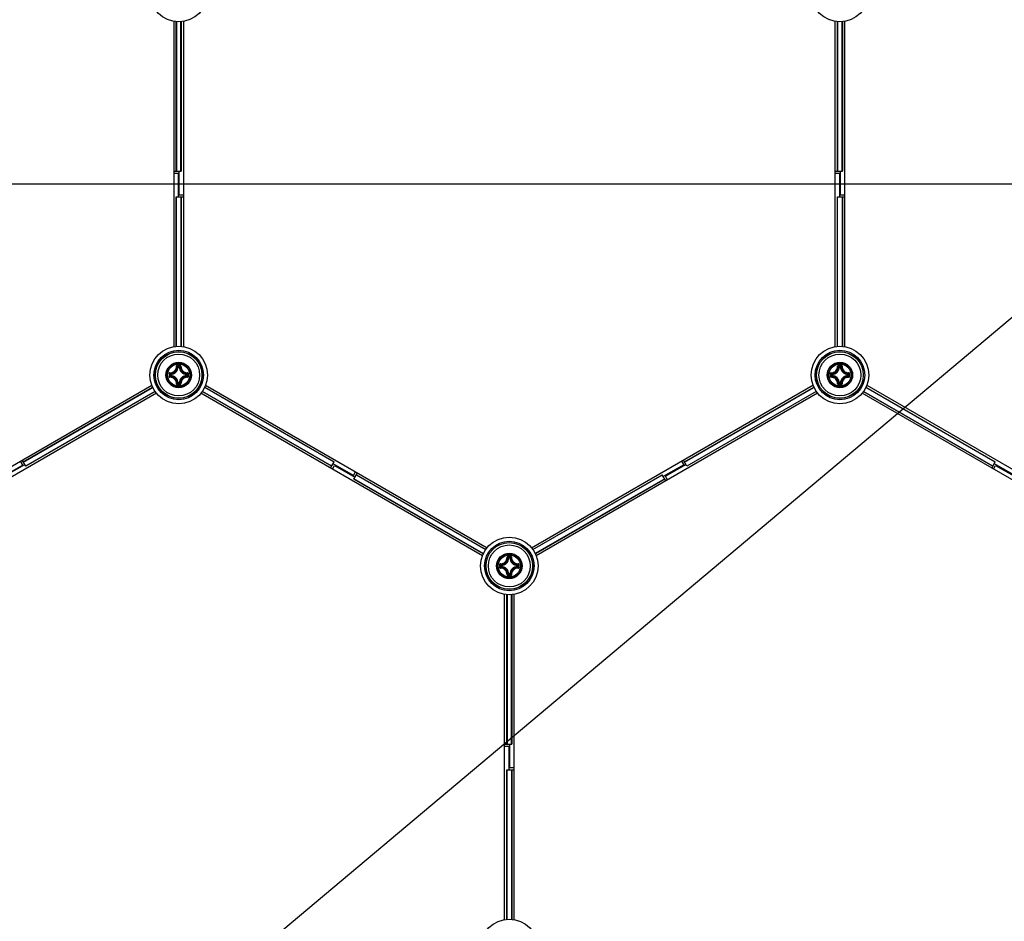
# Model space of a CAD drawing. Header units: millimetres. Extents: x 0 to 420, y 0 to 297.
# Tile 155 of 256: x 99 to 121, y 199 to 218. Entities that reach past the tile are written whole.
import ezdxf

# ---------------------------------------------------------------- set-up
doc = ezdxf.new("R2010")
doc.units = ezdxf.units.MM
doc.header["$LTSCALE"] = 23.1
doc.layers.get('0').update_dxf_attribs({"linetype": 'CONTINUOUS'})
doc.layers.add('DIM_PILOTEES', color=7, linetype='CONTINUOUS')
doc.styles.add('TEXTSTYLE_5', font='txt', dxfattribs={"width": 1.142857})
doc.styles.add('TEXTSTYLE_8', font='txt', dxfattribs={"width": 1.333333})
doc.dimstyles.new('DIMSTYLE_4', dxfattribs={"dimtxt": 2.5, "dimasz": 0.1875, "dimexe": 0.125, "dimexo": 0.0625, "dimgap": 1.25, "dimtad": 0, "dimtih": 1, "dimtoh": 1, "dimdsep": 46, "dimtxsty": 'TEXTSTYLE_5', "dimblk": '_FILLED', "dimblk1": '_FILLED', "dimblk2": '_FILLED', "dimcen": 0.09, "dimazin": 2, "dimtfac": 1, "dimtofl": 0, "dimtmove": 0, "dimatfit": 3, "dimldrblk": '_FILLED', "dimfxl": 1, "dimtolj": 1, "dimarcsym": 0})
doc.dimstyles.new('DIMSTYLE_7', dxfattribs={"dimtxt": 2.5, "dimasz": 0.1875, "dimexe": 0.125, "dimexo": 0.0625, "dimtad": 0, "dimtih": 1, "dimtoh": 1, "dimdsep": 46, "dimtxsty": 'TEXTSTYLE_8', "dimblk": '_FILLED', "dimblk1": '_FILLED', "dimblk2": '_FILLED', "dimcen": 0.09, "dimazin": 2, "dimtfac": 1, "dimtmove": 0, "dimatfit": 2, "dimldrblk": '_FILLED', "dimfxl": 1, "dimtolj": 1, "dimarcsym": 0})

# ---------------------------------------------------------------- blocks, each defined once
blk = doc.blocks.new('_FILLED')
at = {"color": 0, "linetype": 'BYBLOCK'}
blk.add_solid([(0, 0), (-1, 0.17), (-1, -0.17)], dxfattribs=at)
blk = doc.blocks.new('*D7')
at = {"layer": 'DIM_PILOTEES', "color": 2, "linetype": 'CONTINUOUS'}
for p, q in [((124.125, 214.622), (173.086, 255.733)), ((154.337, 239.99), (124.125, 214.622)), ((93.913, 189.254), (124.125, 214.622))]:
    blk.add_line(p, q, dxfattribs=at)
at = {"layer": 'DIM_PILOTEES', "color": 2, "linetype": 'CONTINUOUS', "xscale": 0.1875, "yscale": 0.1875, "zscale": 0.1875}
for p, rotation in [((154.337, 239.99), 40.0192182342), ((93.913, 189.254), 220.0192182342)]:
    blk.add_blockref('_FILLED', p, dxfattribs=dict(at, rotation=rotation))
at = {"layer": 'DIM_PILOTEES', "color": 2, "linetype": 'CONTINUOUS', "insert": (171.063, 259.483), "char_height": 2.5, "width": 15, "attachment_point": 1, "line_spacing_factor": 0.9, "style": 'TEXTSTYLE_8'}
blk.add_mtext('{\\ftxt;\\W0.0001;\\H0.0001;\\~}{\\ftxt;\\W3.9999999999;\\H2.5; }{\\ftxt;\\W0.0001;\\H0.0001;\\~}', dxfattribs=at)
blk = doc.blocks.new('*D14')
at = {"layer": 'DIM_PILOTEES', "color": 2, "linetype": 'CONTINUOUS'}
for p, q in [((66.664, 214.622), (63.682, 214.622)), ((63.807, 214.622), (63.807, 170.264)), ((124.063, 214.622), (66.664, 214.622)), ((63.807, 129.447), (63.807, 165.264)), ((66.664, 129.447), (63.682, 129.447)), ((98.893, 129.447), (66.664, 129.447))]:
    blk.add_line(p, q, dxfattribs=at)
at = {"layer": 'DIM_PILOTEES', "color": 2, "linetype": 'CONTINUOUS', "xscale": 0.1875, "yscale": 0.1875, "zscale": 0.1875}
for p, rotation in [((63.807, 214.622), 90), ((63.807, 129.447), 270)]:
    blk.add_blockref('_FILLED', p, dxfattribs=dict(at, rotation=rotation))
at = {"layer": 'DIM_PILOTEES', "color": 2, "linetype": 'CONTINUOUS', "insert": (63.807, 169.014), "char_height": 2.5, "width": 8.57143, "attachment_point": 2, "line_spacing_factor": 0.9, "style": 'TEXTSTYLE_5'}
blk.add_mtext('{\\ftxt;\\W0.0001;\\H0.0001;\\~}{\\ftxt;\\W2.2857142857;\\H2.5; }{\\ftxt;\\W0.0001;\\H0.0001;\\~}', dxfattribs=at)

msp = doc.modelspace()

# ---------------------------------------------------------------- linework, layer by layer
at = {"color": 7, "linetype": 'CONTINUOUS'}
for p, q in [((102.725, 211.133), (102.725, 218.111)), ((102.773, 214.897), (102.773, 218.105)), ((102.776, 218.105), (102.776, 214.897)), ((102.874, 214.897), (102.874, 218.105)), ((102.878, 218.105), (102.878, 214.897)), ((102.925, 218.111), (102.925, 211.133)), ((116.925, 211.133), (116.925, 218.111)), ((116.973, 214.897), (116.973, 218.105)), ((116.976, 218.105), (116.976, 214.897)), ((117.074, 214.897), (117.074, 218.105)), ((117.078, 218.105), (117.078, 214.897)), ((117.125, 218.111), (117.125, 211.133)), ((102.725, 214.897), (102.878, 214.897)), ((102.725, 214.853), (102.815, 214.853)), ((102.815, 214.853), (102.815, 214.347)), ((102.835, 214.391), (102.835, 214.897)), ((116.925, 214.897), (117.078, 214.897)), ((116.925, 214.853), (117.015, 214.853)), ((117.015, 214.853), (117.015, 214.347)), ((117.035, 214.391), (117.035, 214.897)), ((102.773, 211.139), (102.773, 214.347)), ((102.773, 214.347), (102.925, 214.347)), ((102.776, 211.139), (102.776, 214.347)), ((102.835, 214.391), (102.925, 214.391)), ((102.874, 214.347), (102.874, 211.139)), ((102.878, 214.347), (102.878, 211.139)), ((116.973, 211.139), (116.973, 214.347)), ((116.973, 214.347), (117.125, 214.347)), ((116.976, 211.139), (116.976, 214.347)), ((117.035, 214.391), (117.125, 214.391)), ((117.074, 214.347), (117.074, 211.139)), ((117.078, 214.347), (117.078, 211.139)), ((102.814, 210.694), (102.804, 210.694)), ((102.814, 210.694), (102.814, 210.704)), ((102.814, 210.704), (102.836, 210.704)), ((102.814, 210.694), (102.836, 210.694)), ((102.836, 210.694), (102.836, 210.704)), ((102.836, 210.694), (102.846, 210.694)), ((117.014, 210.694), (117.004, 210.694)), ((117.014, 210.694), (117.014, 210.704)), ((117.014, 210.704), (117.036, 210.704)), ((117.014, 210.694), (117.036, 210.694)), ((117.036, 210.694), (117.036, 210.704)), ((117.036, 210.694), (117.046, 210.694)), ((102.644, 210.512), (102.644, 210.534)), ((102.654, 210.534), (102.644, 210.534)), ((102.654, 210.512), (102.644, 210.512)), ((102.654, 210.534), (102.654, 210.544)), ((102.654, 210.512), (102.654, 210.534)), ((102.654, 210.512), (102.654, 210.502)), ((102.996, 210.534), (102.997, 210.544)), ((102.996, 210.534), (102.996, 210.512)), ((102.996, 210.534), (103.006, 210.534)), ((102.996, 210.512), (102.997, 210.502)), ((102.996, 210.512), (103.006, 210.512)), ((103.006, 210.534), (103.006, 210.512)), ((116.844, 210.512), (116.844, 210.534)), ((116.854, 210.534), (116.844, 210.534)), ((116.854, 210.512), (116.844, 210.512)), ((116.854, 210.534), (116.854, 210.544)), ((116.854, 210.512), (116.854, 210.534)), ((116.854, 210.512), (116.854, 210.502)), ((117.196, 210.534), (117.197, 210.544)), ((117.196, 210.534), (117.196, 210.512)), ((117.196, 210.534), (117.206, 210.534)), ((117.196, 210.512), (117.197, 210.502)), ((117.196, 210.512), (117.206, 210.512)), ((117.206, 210.534), (117.206, 210.512)), ((96.203, 206.815), (102.247, 210.304)), ((99.487, 208.656), (102.266, 210.26)), ((99.489, 208.653), (102.267, 210.257)), ((102.814, 210.352), (102.804, 210.351)), ((102.814, 210.352), (102.814, 210.342)), ((102.836, 210.352), (102.814, 210.352)), ((102.836, 210.342), (102.814, 210.342)), ((102.836, 210.352), (102.836, 210.342)), ((102.836, 210.352), (102.846, 210.351)), ((106.162, 208.653), (103.384, 210.257)), ((103.385, 210.26), (106.163, 208.656)), ((103.404, 210.304), (109.447, 206.815)), ((110.403, 206.815), (116.447, 210.304)), ((113.687, 208.656), (116.466, 210.26)), ((113.689, 208.653), (116.467, 210.257)), ((117.014, 210.352), (117.004, 210.351)), ((117.014, 210.352), (117.014, 210.342)), ((117.036, 210.352), (117.014, 210.352)), ((117.036, 210.342), (117.014, 210.342)), ((117.036, 210.352), (117.036, 210.342)), ((117.036, 210.352), (117.046, 210.351)), ((120.362, 208.653), (117.584, 210.257)), ((117.585, 210.26), (120.363, 208.656)), ((117.604, 210.304), (123.647, 206.815)), ((102.347, 210.131), (96.303, 206.642)), ((102.316, 210.172), (99.538, 208.568)), ((102.318, 210.169), (99.54, 208.565)), ((109.347, 206.642), (103.304, 210.131)), ((106.111, 208.565), (103.333, 210.169)), ((103.335, 210.172), (106.113, 208.568)), ((116.547, 210.131), (110.503, 206.642)), ((116.516, 210.172), (113.738, 208.568)), ((116.518, 210.169), (113.74, 208.565)), ((123.547, 206.642), (117.504, 210.131)), ((120.311, 208.565), (117.533, 210.169)), ((117.535, 210.172), (120.313, 208.568)), ((99.475, 208.589), (99.027, 208.33)), ((99.08, 208.349), (99.518, 208.602)), ((99.475, 208.589), (99.425, 208.675)), ((99.54, 208.565), (99.463, 208.697)), ((106.087, 208.524), (106.163, 208.656)), ((106.125, 208.502), (106.17, 208.58)), ((106.58, 208.366), (106.142, 208.619)), ((106.17, 208.58), (106.608, 208.327)), ((113.67, 208.597), (113.232, 208.344)), ((113.28, 208.349), (113.718, 208.602)), ((113.625, 208.675), (113.67, 208.597)), ((113.74, 208.565), (113.663, 208.697)), ((120.287, 208.524), (120.363, 208.656)), ((120.325, 208.502), (120.37, 208.58)), ((120.78, 208.366), (120.342, 208.619)), ((120.37, 208.58), (120.808, 208.327)), ((106.58, 208.366), (106.625, 208.444)), ((106.587, 208.29), (106.663, 208.422)), ((109.365, 206.686), (106.587, 208.29)), ((109.367, 206.689), (106.589, 208.293)), ((106.638, 208.378), (109.416, 206.774)), ((106.64, 208.381), (109.418, 206.777)), ((110.432, 206.777), (113.211, 208.381)), ((110.434, 206.774), (113.213, 208.378)), ((113.262, 208.293), (110.484, 206.689)), ((113.263, 208.29), (110.485, 206.686)), ((113.287, 208.249), (113.211, 208.381)), ((113.325, 208.271), (113.28, 208.349)), ((109.914, 206.595), (109.904, 206.595)), ((109.914, 206.595), (109.914, 206.605)), ((109.914, 206.605), (109.936, 206.605)), ((109.914, 206.595), (109.936, 206.595)), ((109.936, 206.595), (109.936, 206.605)), ((109.936, 206.595), (109.946, 206.595)), ((109.744, 206.412), (109.744, 206.435)), ((109.754, 206.435), (109.744, 206.435)), ((109.754, 206.412), (109.744, 206.412)), ((109.754, 206.435), (109.754, 206.445)), ((109.754, 206.412), (109.754, 206.435)), ((109.754, 206.412), (109.754, 206.402)), ((110.096, 206.435), (110.097, 206.445)), ((110.096, 206.435), (110.096, 206.412)), ((110.096, 206.435), (110.106, 206.435)), ((110.096, 206.412), (110.097, 206.402)), ((110.096, 206.412), (110.106, 206.412)), ((110.106, 206.435), (110.106, 206.412)), ((109.914, 206.253), (109.904, 206.252)), ((109.914, 206.253), (109.914, 206.243)), ((109.936, 206.253), (109.914, 206.253)), ((109.936, 206.243), (109.914, 206.243)), ((109.936, 206.253), (109.936, 206.243)), ((109.936, 206.253), (109.946, 206.252)), ((109.825, 198.835), (109.825, 205.813)), ((109.873, 202.599), (109.873, 205.807)), ((109.876, 205.807), (109.876, 202.599)), ((109.974, 202.599), (109.974, 205.807)), ((109.978, 205.807), (109.978, 202.599)), ((110.025, 205.813), (110.025, 198.835)), ((109.825, 202.599), (109.978, 202.599)), ((109.935, 202.094), (109.935, 202.599)), ((109.825, 202.555), (109.915, 202.555)), ((109.915, 202.555), (109.915, 202.049)), ((109.873, 198.841), (109.873, 202.049)), ((109.873, 202.049), (110.025, 202.049)), ((109.876, 198.841), (109.876, 202.049)), ((109.935, 202.094), (110.025, 202.094)), ((109.974, 202.049), (109.974, 198.842)), ((109.978, 202.049), (109.978, 198.842))]:
    msp.add_line(p, q, dxfattribs=at)
for centre, radius in [((102.825, 218.721), 0.618), ((117.025, 218.721), 0.618), ((102.825, 210.523), 0.618), ((102.825, 210.523), 0.532), ((117.025, 210.523), 0.618), ((117.025, 210.523), 0.532), ((102.825, 210.523), 0.502), ((102.825, 210.523), 0.5), ((102.825, 210.523), 0.45), ((117.025, 210.523), 0.502), ((117.025, 210.523), 0.5), ((117.025, 210.523), 0.45), ((102.825, 210.523), 0.273), ((102.825, 210.523), 0.273), ((102.825, 210.523), 0.262), ((102.825, 210.523), 0.238), ((117.025, 210.523), 0.273), ((117.025, 210.523), 0.273), ((117.025, 210.523), 0.262), ((117.025, 210.523), 0.238), ((109.925, 206.424), 0.618), ((109.925, 206.424), 0.532), ((109.925, 206.424), 0.502), ((109.925, 206.424), 0.5), ((109.925, 206.424), 0.45), ((109.925, 206.424), 0.273), ((109.925, 206.424), 0.273), ((109.925, 206.424), 0.262), ((109.925, 206.424), 0.238), ((109.925, 198.225), 0.618)]:
    msp.add_circle(centre, radius, dxfattribs=at)
for centre, radius, start, end in [((102.641, 210.707), 0.136, 268.2446, 1.7685), ((102.643, 210.705), 0.145, 268.172, 1.8279), ((102.645, 210.703), 0.169, 273.0529, 356.9472), ((102.645, 210.703), 0.159, 273.0543, 356.9456), ((102.516, 210.404), 0.409, 45.1439, 48.2822), ((102.825, 199.834), 10.898, 89.8539, 90.1425), ((102.825, 199.917), 10.802, 89.8557, 90.1443), ((102.479, 210.386), 0.462, 43.4584, 46.2669), ((103.172, 210.386), 0.462, 133.733, 136.5417), ((103.005, 210.703), 0.169, 183.0529, 266.9472), ((103.135, 210.404), 0.409, 131.7186, 134.8558), ((103.005, 210.703), 0.159, 183.0544, 266.9456), ((103.008, 210.705), 0.145, 178.1721, 271.8279), ((103.009, 210.707), 0.136, 178.2355, 271.7556), ((116.841, 210.707), 0.136, 268.2446, 1.7685), ((116.843, 210.705), 0.145, 268.172, 1.8279), ((116.845, 210.703), 0.169, 273.0529, 356.9472), ((116.845, 210.703), 0.159, 273.0543, 356.9456), ((116.716, 210.404), 0.409, 45.1439, 48.2822), ((117.025, 199.834), 10.898, 89.8539, 90.1425), ((116.679, 210.386), 0.462, 43.4584, 46.2669), ((117.025, 199.917), 10.802, 89.8557, 90.1443), ((117.372, 210.386), 0.462, 133.733, 136.5417), ((117.205, 210.703), 0.169, 183.0529, 266.9472), ((117.335, 210.404), 0.409, 131.7186, 134.8558), ((117.205, 210.703), 0.159, 183.0544, 266.9456), ((117.207, 210.705), 0.145, 178.1721, 271.8279), ((117.209, 210.707), 0.136, 178.2355, 271.7556), ((113.514, 210.523), 10.897, 179.856, 180.0003), ((113.514, 210.523), 10.897, 179.9998, 180.1441), ((102.962, 210.869), 0.462, 223.7324, 226.5422), ((113.431, 210.523), 10.803, 179.8557, 180.1443), ((102.962, 210.176), 0.462, 133.4579, 136.2674), ((102.641, 210.339), 0.136, 358.2355, 91.7555), ((102.944, 210.833), 0.409, 221.72, 224.8544), ((102.944, 210.213), 0.409, 135.1452, 138.2809), ((102.643, 210.341), 0.145, 358.172, 91.828), ((102.645, 210.343), 0.169, 3.0529, 86.9472), ((102.645, 210.343), 0.159, 3.0543, 86.9457), ((103.005, 210.343), 0.169, 93.0526, 176.9469), ((103.005, 210.343), 0.159, 93.0544, 176.9456), ((103.008, 210.341), 0.145, 88.1721, 181.8279), ((103.009, 210.339), 0.136, 88.2575, 181.7747), ((102.707, 210.832), 0.409, 315.1439, 318.2821), ((102.707, 210.213), 0.409, 41.7186, 44.8558), ((102.688, 210.869), 0.462, 313.4584, 316.2669), ((102.688, 210.176), 0.462, 43.733, 46.5417), ((92.22, 210.523), 10.803, 359.8557, 0.1443), ((92.137, 210.523), 10.897, 359.9998, 0.1441), ((92.137, 210.523), 10.897, 359.856, 0.0003), ((127.714, 210.523), 10.897, 179.856, 180.0003), ((127.714, 210.523), 10.897, 179.9998, 180.1441), ((117.162, 210.869), 0.462, 223.7324, 226.5422), ((127.631, 210.523), 10.803, 179.8557, 180.1443), ((117.162, 210.176), 0.462, 133.4579, 136.2674), ((116.841, 210.339), 0.136, 358.2355, 91.7555), ((117.144, 210.833), 0.409, 221.72, 224.8544), ((117.144, 210.213), 0.409, 135.1452, 138.2809), ((116.843, 210.341), 0.145, 358.172, 91.828), ((116.845, 210.343), 0.169, 3.0529, 86.9472), ((116.845, 210.343), 0.159, 3.0543, 86.9457), ((117.205, 210.343), 0.169, 93.0526, 176.9469), ((117.205, 210.343), 0.159, 93.0544, 176.9456), ((117.207, 210.341), 0.145, 88.1721, 181.8279), ((117.209, 210.339), 0.136, 88.2575, 181.7747), ((116.907, 210.832), 0.409, 315.1439, 318.2821), ((116.907, 210.213), 0.409, 41.7186, 44.8558), ((116.888, 210.869), 0.462, 313.4584, 316.2669), ((116.888, 210.176), 0.462, 43.733, 46.5417), ((106.42, 210.523), 10.803, 359.8557, 0.1443), ((106.337, 210.523), 10.897, 359.9998, 0.1441), ((106.337, 210.523), 10.897, 359.856, 0.0003), ((102.515, 210.641), 0.409, 311.72, 314.8543), ((102.479, 210.659), 0.462, 313.7324, 316.5422), ((102.825, 221.128), 10.802, 269.8553, 270.1439), ((102.824, 221.212), 10.898, 269.8633, 270.1519), ((103.172, 210.66), 0.462, 223.4584, 226.2669), ((103.135, 210.641), 0.409, 225.1439, 228.2822), ((116.715, 210.641), 0.409, 311.72, 314.8543), ((116.679, 210.659), 0.462, 313.7324, 316.5422), ((117.025, 221.128), 10.802, 269.8553, 270.1439), ((117.024, 221.212), 10.898, 269.8633, 270.1519), ((117.372, 210.66), 0.462, 223.4584, 226.2669), ((117.335, 210.641), 0.409, 225.1439, 228.2822), ((109.741, 206.607), 0.136, 268.2446, 1.7685), ((109.743, 206.606), 0.145, 268.172, 1.8279), ((109.745, 206.604), 0.169, 273.0529, 356.9472), ((109.745, 206.604), 0.159, 273.0543, 356.9456), ((109.616, 206.305), 0.409, 45.1439, 48.2822), ((109.925, 195.735), 10.898, 89.8539, 90.1425), ((109.925, 195.818), 10.802, 89.8557, 90.1443), ((109.579, 206.287), 0.462, 43.4584, 46.2669), ((110.272, 206.287), 0.462, 133.733, 136.5417), ((110.105, 206.604), 0.169, 183.0529, 266.9472), ((110.235, 206.305), 0.409, 131.7186, 134.8558), ((110.105, 206.604), 0.159, 183.0544, 266.9456), ((110.108, 206.606), 0.145, 178.1721, 271.8279), ((110.109, 206.607), 0.136, 178.2355, 271.7556), ((120.614, 206.424), 10.897, 179.856, 180.0003), ((120.614, 206.424), 10.897, 179.9998, 180.1441), ((110.062, 206.77), 0.462, 223.7324, 226.5422), ((120.531, 206.424), 10.803, 179.8557, 180.1443), ((110.062, 206.077), 0.462, 133.4579, 136.2674), ((110.044, 206.733), 0.409, 221.72, 224.8544), ((110.044, 206.114), 0.409, 135.1452, 138.2809), ((109.743, 206.241), 0.145, 358.172, 91.828), ((109.745, 206.244), 0.169, 3.0529, 86.9472), ((109.745, 206.244), 0.159, 3.0543, 86.9457), ((110.105, 206.244), 0.169, 93.0526, 176.9469), ((110.105, 206.244), 0.159, 93.0544, 176.9456), ((110.108, 206.241), 0.145, 88.1721, 181.8279), ((109.807, 206.733), 0.409, 315.1439, 318.2821), ((109.807, 206.114), 0.409, 41.7186, 44.8558), ((109.788, 206.77), 0.462, 313.4584, 316.2669), ((109.788, 206.077), 0.462, 43.733, 46.5417), ((99.32, 206.424), 10.803, 359.8557, 0.1443), ((99.237, 206.424), 10.897, 359.9998, 0.1441), ((99.237, 206.424), 10.897, 359.856, 0.0003), ((109.741, 206.24), 0.136, 358.2355, 91.7555), ((109.615, 206.542), 0.409, 311.72, 314.8543), ((109.579, 206.56), 0.462, 313.7324, 316.5422), ((109.925, 217.029), 10.802, 269.8553, 270.1439), ((109.924, 217.112), 10.898, 269.8633, 270.1519), ((110.272, 206.56), 0.462, 223.4584, 226.2669), ((110.235, 206.542), 0.409, 225.1439, 228.2822), ((110.109, 206.24), 0.136, 88.2575, 181.7747)]:
    msp.add_arc(centre, radius, start, end, dxfattribs=at)
for points, knots in [([(102.798, 210.732), (102.793, 210.732), (102.782, 210.727), (102.777, 210.716), (102.777, 210.711)], [0, 0, 0, 0, 0.502102, 1, 1, 1, 1]), ([(102.777, 210.711), (102.78, 210.711), (102.783, 210.711), (102.786, 210.71), (102.788, 210.71), (102.788, 210.71)], [0, 0, 0, 0, 0.658183, 0.882903, 1, 1, 1, 1]), ([(102.798, 210.72), (102.795, 210.72), (102.79, 210.718), (102.788, 210.712), (102.788, 210.71)], [0, 0, 0, 0, 0.504442, 1, 1, 1, 1]), ([(102.798, 210.732), (102.798, 210.729), (102.798, 210.725), (102.798, 210.721), (102.798, 210.72)], [0, 0, 0, 0, 0.663055, 1, 1, 1, 1]), ([(102.853, 210.732), (102.853, 210.729), (102.852, 210.725), (102.853, 210.721), (102.852, 210.72)], [0, 0, 0, 0, 0.663059, 1, 1, 1, 1]), ([(102.863, 210.71), (102.863, 210.712), (102.861, 210.718), (102.855, 210.72), (102.852, 210.72)], [0, 0, 0, 0, 0.495554, 1, 1, 1, 1]), ([(102.873, 210.711), (102.873, 210.716), (102.869, 210.727), (102.858, 210.732), (102.853, 210.732)], [0, 0, 0, 0, 0.497554, 1, 1, 1, 1]), ([(102.873, 210.711), (102.871, 210.711), (102.868, 210.711), (102.864, 210.71), (102.863, 210.71), (102.863, 210.71)], [0, 0, 0, 0, 0.658181, 0.882902, 1, 1, 1, 1]), ([(116.998, 210.732), (116.993, 210.732), (116.982, 210.727), (116.977, 210.716), (116.977, 210.711)], [0, 0, 0, 0, 0.502102, 1, 1, 1, 1]), ([(116.977, 210.711), (116.98, 210.711), (116.983, 210.711), (116.986, 210.71), (116.988, 210.71), (116.988, 210.71)], [0, 0, 0, 0, 0.658183, 0.882903, 1, 1, 1, 1]), ([(116.998, 210.72), (116.995, 210.72), (116.99, 210.718), (116.988, 210.712), (116.988, 210.71)], [0, 0, 0, 0, 0.504442, 1, 1, 1, 1]), ([(116.998, 210.732), (116.998, 210.729), (116.998, 210.725), (116.998, 210.721), (116.998, 210.72)], [0, 0, 0, 0, 0.663055, 1, 1, 1, 1]), ([(117.053, 210.732), (117.053, 210.729), (117.052, 210.725), (117.053, 210.721), (117.052, 210.72)], [0, 0, 0, 0, 0.663059, 1, 1, 1, 1]), ([(117.063, 210.71), (117.063, 210.712), (117.061, 210.718), (117.055, 210.72), (117.052, 210.72)], [0, 0, 0, 0, 0.495554, 1, 1, 1, 1]), ([(117.073, 210.711), (117.073, 210.716), (117.069, 210.727), (117.058, 210.732), (117.053, 210.732)], [0, 0, 0, 0, 0.497554, 1, 1, 1, 1]), ([(117.073, 210.711), (117.071, 210.711), (117.068, 210.711), (117.064, 210.71), (117.063, 210.71), (117.063, 210.71)], [0, 0, 0, 0, 0.658181, 0.882902, 1, 1, 1, 1]), ([(102.637, 210.571), (102.632, 210.571), (102.621, 210.566), (102.617, 210.555), (102.616, 210.55)], [0, 0, 0, 0, 0.497888, 1, 1, 1, 1]), ([(102.616, 210.55), (102.619, 210.55), (102.623, 210.55), (102.627, 210.55), (102.628, 210.55)], [0, 0, 0, 0, 0.663063, 1, 1, 1, 1]), ([(102.616, 210.495), (102.619, 210.495), (102.623, 210.496), (102.627, 210.495), (102.628, 210.496)], [0, 0, 0, 0, 0.663054, 1, 1, 1, 1]), ([(102.616, 210.495), (102.617, 210.49), (102.621, 210.479), (102.632, 210.475), (102.637, 210.475)], [0, 0, 0, 0, 0.502115, 1, 1, 1, 1]), ([(102.638, 210.56), (102.636, 210.56), (102.63, 210.558), (102.628, 210.553), (102.628, 210.55)], [0, 0, 0, 0, 0.495557, 1, 1, 1, 1]), ([(102.628, 210.496), (102.628, 210.493), (102.63, 210.487), (102.636, 210.485), (102.638, 210.485)], [0, 0, 0, 0, 0.50444, 1, 1, 1, 1]), ([(102.637, 210.571), (102.637, 210.568), (102.637, 210.565), (102.638, 210.562), (102.638, 210.56), (102.638, 210.56)], [0, 0, 0, 0, 0.658181, 0.882901, 1, 1, 1, 1]), ([(102.637, 210.475), (102.637, 210.477), (102.637, 210.48), (102.638, 210.484), (102.638, 210.485), (102.638, 210.485)], [0, 0, 0, 0, 0.658178, 0.8829, 1, 1, 1, 1]), ([(102.644, 210.512), (102.644, 210.509), (102.646, 210.504), (102.651, 210.502), (102.654, 210.502)], [0, 0, 0, 0, 0.499979, 1, 1, 1, 1]), ([(103.006, 210.534), (103.006, 210.536), (103.004, 210.542), (102.999, 210.544), (102.997, 210.544)], [0, 0, 0, 0, 0.499979, 1, 1, 1, 1]), ([(102.997, 210.502), (102.999, 210.502), (103.004, 210.504), (103.006, 210.509), (103.006, 210.512)], [0, 0, 0, 0, 0.500021, 1, 1, 1, 1]), ([(103.013, 210.571), (103.013, 210.568), (103.013, 210.565), (103.013, 210.562), (103.012, 210.56), (103.012, 210.56)], [0, 0, 0, 0, 0.658178, 0.8829, 1, 1, 1, 1]), ([(103.022, 210.55), (103.022, 210.553), (103.02, 210.558), (103.015, 210.56), (103.012, 210.56)], [0, 0, 0, 0, 0.50444, 1, 1, 1, 1]), ([(103.012, 210.485), (103.015, 210.485), (103.02, 210.487), (103.022, 210.493), (103.022, 210.496)], [0, 0, 0, 0, 0.495556, 1, 1, 1, 1]), ([(103.013, 210.475), (103.013, 210.477), (103.013, 210.48), (103.013, 210.484), (103.012, 210.485), (103.012, 210.485)], [0, 0, 0, 0, 0.65818, 0.882901, 1, 1, 1, 1]), ([(103.034, 210.55), (103.034, 210.555), (103.03, 210.566), (103.019, 210.571), (103.013, 210.571)], [0, 0, 0, 0, 0.502115, 1, 1, 1, 1]), ([(103.013, 210.475), (103.018, 210.475), (103.03, 210.479), (103.034, 210.49), (103.034, 210.495)], [0, 0, 0, 0, 0.49791, 1, 1, 1, 1]), ([(103.034, 210.55), (103.031, 210.55), (103.028, 210.55), (103.024, 210.55), (103.022, 210.55)], [0, 0, 0, 0, 0.663054, 1, 1, 1, 1]), ([(103.034, 210.495), (103.031, 210.495), (103.028, 210.496), (103.024, 210.495), (103.022, 210.496)], [0, 0, 0, 0, 0.663074, 1, 1, 1, 1]), ([(116.837, 210.571), (116.832, 210.571), (116.821, 210.566), (116.816, 210.555), (116.816, 210.55)], [0, 0, 0, 0, 0.497888, 1, 1, 1, 1]), ([(116.816, 210.55), (116.819, 210.55), (116.823, 210.55), (116.827, 210.55), (116.828, 210.55)], [0, 0, 0, 0, 0.663063, 1, 1, 1, 1]), ([(116.816, 210.495), (116.819, 210.495), (116.823, 210.496), (116.827, 210.495), (116.828, 210.496)], [0, 0, 0, 0, 0.663054, 1, 1, 1, 1]), ([(116.816, 210.495), (116.816, 210.49), (116.821, 210.479), (116.832, 210.475), (116.837, 210.475)], [0, 0, 0, 0, 0.502115, 1, 1, 1, 1]), ([(116.838, 210.56), (116.836, 210.56), (116.83, 210.558), (116.828, 210.553), (116.828, 210.55)], [0, 0, 0, 0, 0.495557, 1, 1, 1, 1]), ([(116.828, 210.496), (116.828, 210.493), (116.83, 210.487), (116.836, 210.485), (116.838, 210.485)], [0, 0, 0, 0, 0.50444, 1, 1, 1, 1]), ([(116.837, 210.571), (116.837, 210.568), (116.837, 210.565), (116.838, 210.562), (116.838, 210.56), (116.838, 210.56)], [0, 0, 0, 0, 0.658181, 0.882901, 1, 1, 1, 1]), ([(116.837, 210.475), (116.837, 210.477), (116.837, 210.48), (116.838, 210.484), (116.838, 210.485), (116.838, 210.485)], [0, 0, 0, 0, 0.658178, 0.8829, 1, 1, 1, 1]), ([(116.844, 210.512), (116.844, 210.509), (116.846, 210.504), (116.851, 210.502), (116.854, 210.502)], [0, 0, 0, 0, 0.499979, 1, 1, 1, 1]), ([(117.206, 210.534), (117.206, 210.536), (117.204, 210.542), (117.199, 210.544), (117.197, 210.544)], [0, 0, 0, 0, 0.499979, 1, 1, 1, 1]), ([(117.197, 210.502), (117.199, 210.502), (117.204, 210.504), (117.206, 210.509), (117.206, 210.512)], [0, 0, 0, 0, 0.500021, 1, 1, 1, 1]), ([(117.213, 210.571), (117.213, 210.568), (117.213, 210.565), (117.213, 210.562), (117.212, 210.56), (117.212, 210.56)], [0, 0, 0, 0, 0.658178, 0.8829, 1, 1, 1, 1]), ([(117.222, 210.55), (117.222, 210.553), (117.22, 210.558), (117.215, 210.56), (117.212, 210.56)], [0, 0, 0, 0, 0.50444, 1, 1, 1, 1]), ([(117.212, 210.485), (117.215, 210.485), (117.22, 210.487), (117.222, 210.493), (117.222, 210.496)], [0, 0, 0, 0, 0.495556, 1, 1, 1, 1]), ([(117.213, 210.475), (117.213, 210.477), (117.213, 210.48), (117.213, 210.484), (117.212, 210.485), (117.212, 210.485)], [0, 0, 0, 0, 0.65818, 0.882901, 1, 1, 1, 1]), ([(117.234, 210.55), (117.234, 210.555), (117.23, 210.566), (117.219, 210.571), (117.213, 210.571)], [0, 0, 0, 0, 0.502115, 1, 1, 1, 1]), ([(117.213, 210.475), (117.218, 210.475), (117.23, 210.479), (117.234, 210.49), (117.234, 210.495)], [0, 0, 0, 0, 0.49791, 1, 1, 1, 1]), ([(117.234, 210.55), (117.231, 210.55), (117.228, 210.55), (117.224, 210.55), (117.222, 210.55)], [0, 0, 0, 0, 0.663054, 1, 1, 1, 1]), ([(117.234, 210.495), (117.231, 210.495), (117.228, 210.496), (117.224, 210.495), (117.222, 210.496)], [0, 0, 0, 0, 0.663074, 1, 1, 1, 1]), ([(102.777, 210.335), (102.78, 210.335), (102.783, 210.335), (102.786, 210.335), (102.788, 210.336), (102.788, 210.336)], [0, 0, 0, 0, 0.658181, 0.882902, 1, 1, 1, 1]), ([(102.777, 210.335), (102.777, 210.329), (102.782, 210.318), (102.793, 210.314), (102.798, 210.314)], [0, 0, 0, 0, 0.497501, 1, 1, 1, 1]), ([(102.788, 210.336), (102.788, 210.333), (102.79, 210.328), (102.795, 210.326), (102.798, 210.326)], [0, 0, 0, 0, 0.495554, 1, 1, 1, 1]), ([(102.798, 210.314), (102.798, 210.317), (102.798, 210.321), (102.798, 210.324), (102.798, 210.326)], [0, 0, 0, 0, 0.663059, 1, 1, 1, 1]), ([(102.836, 210.342), (102.839, 210.342), (102.844, 210.344), (102.846, 210.349), (102.846, 210.351)], [0, 0, 0, 0, 0.499979, 1, 1, 1, 1]), ([(102.852, 210.326), (102.855, 210.326), (102.861, 210.328), (102.863, 210.333), (102.863, 210.336)], [0, 0, 0, 0, 0.504442, 1, 1, 1, 1]), ([(102.853, 210.314), (102.853, 210.317), (102.852, 210.321), (102.853, 210.324), (102.852, 210.326)], [0, 0, 0, 0, 0.663055, 1, 1, 1, 1]), ([(102.853, 210.314), (102.858, 210.314), (102.869, 210.318), (102.873, 210.329), (102.873, 210.335)], [0, 0, 0, 0, 0.502131, 1, 1, 1, 1]), ([(102.873, 210.335), (102.871, 210.335), (102.868, 210.335), (102.864, 210.335), (102.863, 210.336), (102.863, 210.336)], [0, 0, 0, 0, 0.658173, 0.882896, 1, 1, 1, 1]), ([(116.977, 210.335), (116.98, 210.335), (116.983, 210.335), (116.986, 210.335), (116.988, 210.336), (116.988, 210.336)], [0, 0, 0, 0, 0.658181, 0.882902, 1, 1, 1, 1]), ([(116.977, 210.335), (116.977, 210.329), (116.982, 210.318), (116.993, 210.314), (116.998, 210.314)], [0, 0, 0, 0, 0.497501, 1, 1, 1, 1]), ([(116.988, 210.336), (116.988, 210.333), (116.99, 210.328), (116.995, 210.326), (116.998, 210.326)], [0, 0, 0, 0, 0.495554, 1, 1, 1, 1]), ([(116.998, 210.314), (116.998, 210.317), (116.998, 210.321), (116.998, 210.324), (116.998, 210.326)], [0, 0, 0, 0, 0.663059, 1, 1, 1, 1]), ([(117.036, 210.342), (117.039, 210.342), (117.044, 210.344), (117.046, 210.349), (117.046, 210.351)], [0, 0, 0, 0, 0.499979, 1, 1, 1, 1]), ([(117.052, 210.326), (117.055, 210.326), (117.061, 210.328), (117.063, 210.333), (117.063, 210.336)], [0, 0, 0, 0, 0.504442, 1, 1, 1, 1]), ([(117.053, 210.314), (117.053, 210.317), (117.052, 210.321), (117.053, 210.324), (117.052, 210.326)], [0, 0, 0, 0, 0.663055, 1, 1, 1, 1]), ([(117.053, 210.314), (117.058, 210.314), (117.069, 210.318), (117.073, 210.329), (117.073, 210.335)], [0, 0, 0, 0, 0.502131, 1, 1, 1, 1]), ([(117.073, 210.335), (117.071, 210.335), (117.068, 210.335), (117.064, 210.335), (117.063, 210.336), (117.063, 210.336)], [0, 0, 0, 0, 0.658173, 0.882896, 1, 1, 1, 1]), ([(109.898, 206.632), (109.893, 206.632), (109.882, 206.628), (109.877, 206.617), (109.877, 206.612)], [0, 0, 0, 0, 0.502102, 1, 1, 1, 1]), ([(109.877, 206.612), (109.88, 206.612), (109.883, 206.612), (109.886, 206.611), (109.888, 206.611), (109.888, 206.61)], [0, 0, 0, 0, 0.658183, 0.882903, 1, 1, 1, 1]), ([(109.898, 206.621), (109.895, 206.621), (109.89, 206.619), (109.888, 206.613), (109.888, 206.61)], [0, 0, 0, 0, 0.504442, 1, 1, 1, 1]), ([(109.898, 206.632), (109.898, 206.63), (109.898, 206.626), (109.898, 206.622), (109.898, 206.621)], [0, 0, 0, 0, 0.663055, 1, 1, 1, 1]), ([(109.953, 206.632), (109.953, 206.63), (109.952, 206.626), (109.953, 206.622), (109.952, 206.621)], [0, 0, 0, 0, 0.663059, 1, 1, 1, 1]), ([(109.963, 206.61), (109.963, 206.613), (109.961, 206.619), (109.955, 206.621), (109.952, 206.621)], [0, 0, 0, 0, 0.495554, 1, 1, 1, 1]), ([(109.973, 206.612), (109.973, 206.617), (109.969, 206.628), (109.958, 206.632), (109.953, 206.632)], [0, 0, 0, 0, 0.497554, 1, 1, 1, 1]), ([(109.973, 206.612), (109.971, 206.612), (109.968, 206.612), (109.964, 206.611), (109.963, 206.611), (109.963, 206.61)], [0, 0, 0, 0, 0.658181, 0.882902, 1, 1, 1, 1]), ([(109.737, 206.471), (109.732, 206.472), (109.721, 206.467), (109.716, 206.456), (109.716, 206.451)], [0, 0, 0, 0, 0.497888, 1, 1, 1, 1]), ([(109.716, 206.451), (109.719, 206.451), (109.723, 206.451), (109.727, 206.451), (109.728, 206.451)], [0, 0, 0, 0, 0.663063, 1, 1, 1, 1]), ([(109.716, 206.396), (109.719, 206.396), (109.723, 206.396), (109.727, 206.396), (109.728, 206.396)], [0, 0, 0, 0, 0.663054, 1, 1, 1, 1]), ([(109.716, 206.396), (109.716, 206.391), (109.721, 206.38), (109.732, 206.376), (109.737, 206.376)], [0, 0, 0, 0, 0.502115, 1, 1, 1, 1]), ([(109.738, 206.461), (109.736, 206.461), (109.73, 206.459), (109.728, 206.453), (109.728, 206.451)], [0, 0, 0, 0, 0.495557, 1, 1, 1, 1]), ([(109.728, 206.396), (109.728, 206.394), (109.73, 206.388), (109.736, 206.386), (109.738, 206.386)], [0, 0, 0, 0, 0.50444, 1, 1, 1, 1]), ([(109.737, 206.471), (109.737, 206.469), (109.737, 206.466), (109.738, 206.463), (109.738, 206.461), (109.738, 206.461)], [0, 0, 0, 0, 0.658181, 0.882901, 1, 1, 1, 1]), ([(109.737, 206.376), (109.737, 206.378), (109.737, 206.381), (109.738, 206.385), (109.738, 206.386), (109.738, 206.386)], [0, 0, 0, 0, 0.658178, 0.8829, 1, 1, 1, 1]), ([(109.744, 206.412), (109.744, 206.41), (109.746, 206.405), (109.751, 206.403), (109.754, 206.402)], [0, 0, 0, 0, 0.499979, 1, 1, 1, 1]), ([(110.106, 206.435), (110.106, 206.437), (110.104, 206.442), (110.099, 206.445), (110.097, 206.445)], [0, 0, 0, 0, 0.499979, 1, 1, 1, 1]), ([(110.097, 206.402), (110.099, 206.403), (110.104, 206.405), (110.106, 206.41), (110.106, 206.412)], [0, 0, 0, 0, 0.500021, 1, 1, 1, 1]), ([(110.113, 206.471), (110.113, 206.469), (110.113, 206.466), (110.113, 206.463), (110.112, 206.461), (110.112, 206.461)], [0, 0, 0, 0, 0.658178, 0.8829, 1, 1, 1, 1]), ([(110.122, 206.451), (110.122, 206.453), (110.12, 206.459), (110.115, 206.461), (110.112, 206.461)], [0, 0, 0, 0, 0.50444, 1, 1, 1, 1]), ([(110.112, 206.386), (110.115, 206.386), (110.12, 206.388), (110.122, 206.394), (110.122, 206.396)], [0, 0, 0, 0, 0.495556, 1, 1, 1, 1]), ([(110.113, 206.376), (110.113, 206.378), (110.113, 206.381), (110.113, 206.385), (110.112, 206.386), (110.112, 206.386)], [0, 0, 0, 0, 0.65818, 0.882901, 1, 1, 1, 1]), ([(110.134, 206.451), (110.134, 206.456), (110.13, 206.467), (110.119, 206.472), (110.113, 206.471)], [0, 0, 0, 0, 0.502115, 1, 1, 1, 1]), ([(110.113, 206.376), (110.118, 206.376), (110.13, 206.38), (110.134, 206.391), (110.134, 206.396)], [0, 0, 0, 0, 0.49791, 1, 1, 1, 1]), ([(110.134, 206.451), (110.131, 206.451), (110.128, 206.451), (110.124, 206.451), (110.122, 206.451)], [0, 0, 0, 0, 0.663054, 1, 1, 1, 1]), ([(110.134, 206.396), (110.131, 206.396), (110.128, 206.396), (110.124, 206.396), (110.122, 206.396)], [0, 0, 0, 0, 0.663074, 1, 1, 1, 1]), ([(109.877, 206.236), (109.88, 206.235), (109.883, 206.235), (109.886, 206.236), (109.888, 206.236), (109.888, 206.237)], [0, 0, 0, 0, 0.658181, 0.882902, 1, 1, 1, 1]), ([(109.877, 206.236), (109.877, 206.23), (109.882, 206.219), (109.893, 206.215), (109.898, 206.215)], [0, 0, 0, 0, 0.497501, 1, 1, 1, 1]), ([(109.888, 206.237), (109.888, 206.234), (109.89, 206.229), (109.895, 206.227), (109.898, 206.227)], [0, 0, 0, 0, 0.495554, 1, 1, 1, 1]), ([(109.898, 206.215), (109.898, 206.217), (109.898, 206.221), (109.898, 206.225), (109.898, 206.227)], [0, 0, 0, 0, 0.663059, 1, 1, 1, 1]), ([(109.936, 206.243), (109.939, 206.243), (109.944, 206.245), (109.946, 206.25), (109.946, 206.252)], [0, 0, 0, 0, 0.499979, 1, 1, 1, 1]), ([(109.952, 206.227), (109.955, 206.227), (109.961, 206.229), (109.963, 206.234), (109.963, 206.237)], [0, 0, 0, 0, 0.504442, 1, 1, 1, 1]), ([(109.953, 206.215), (109.953, 206.217), (109.952, 206.221), (109.953, 206.225), (109.952, 206.227)], [0, 0, 0, 0, 0.663055, 1, 1, 1, 1]), ([(109.953, 206.215), (109.958, 206.215), (109.969, 206.219), (109.973, 206.23), (109.973, 206.235)], [0, 0, 0, 0, 0.502131, 1, 1, 1, 1]), ([(109.973, 206.236), (109.971, 206.235), (109.968, 206.235), (109.964, 206.236), (109.963, 206.236), (109.963, 206.237)], [0, 0, 0, 0, 0.658173, 0.882896, 1, 1, 1, 1])]:
    msp.add_open_spline(points, degree=3, knots=knots, dxfattribs=at)
for points in [[(102.814, 210.704), (102.812, 210.704), (102.807, 210.702), (102.804, 210.697), (102.804, 210.694)], [(102.846, 210.694), (102.846, 210.697), (102.844, 210.702), (102.839, 210.704), (102.836, 210.704)], [(117.014, 210.704), (117.012, 210.704), (117.007, 210.702), (117.004, 210.697), (117.004, 210.694)], [(117.046, 210.694), (117.046, 210.697), (117.044, 210.702), (117.039, 210.704), (117.036, 210.704)], [(102.654, 210.544), (102.651, 210.544), (102.646, 210.542), (102.644, 210.536), (102.644, 210.534)], [(116.854, 210.544), (116.851, 210.544), (116.846, 210.542), (116.844, 210.536), (116.844, 210.534)], [(102.804, 210.351), (102.804, 210.349), (102.807, 210.344), (102.812, 210.342), (102.814, 210.342)], [(117.004, 210.351), (117.004, 210.349), (117.007, 210.344), (117.012, 210.342), (117.014, 210.342)], [(109.914, 206.605), (109.912, 206.605), (109.907, 206.602), (109.904, 206.598), (109.904, 206.595)], [(109.946, 206.595), (109.946, 206.598), (109.944, 206.602), (109.939, 206.605), (109.936, 206.605)], [(109.754, 206.445), (109.751, 206.445), (109.746, 206.442), (109.744, 206.437), (109.744, 206.435)], [(109.904, 206.252), (109.904, 206.25), (109.907, 206.245), (109.912, 206.243), (109.914, 206.243)]]:
    msp.add_open_spline(points, degree=3, dxfattribs=at)

# ---------------------------------------------------------------- dimensions: what is measured, and where the dimension line sits
at = {"layer": 'DIM_PILOTEES', "color": 2, "linetype": 'CONTINUOUS'}
dim = msp.add_diameter_dim_2p(p1=(154.337, 239.99), p2=(93.913, 189.254), text='{\\ftxt;\\W0.0001;\\H0.0001;\\~}{\\ftxt;\\W1.3333333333;\\H2.5; }{\\ftxt;\\W0.0001;\\H0.0001;\\~}{\\ftxt;\\W0.0001;\\H0.0001;\\~}{\\ftxt;\\W2.6666666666;\\H2.5; }{\\ftxt;\\W0.0001;\\H0.0001;\\~}', dimstyle='DIMSTYLE_7', override={"dimpost": '<>'}, dxfattribs=at)
dim.commit()
dim.dimension.update_dxf_attribs({"geometry": '*D7', "text_midpoint": (174.396, 256.983), "dimtype": 163})
dim = msp.add_linear_dim(base=(63.807, 214.622), p1=(98.955, 129.447), p2=(124.125, 214.622), angle=90, text='{\\ftxt;\\W0.0001;\\H0.0001;\\~}{\\ftxt;\\W2.2857142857;\\H2.5; }{\\ftxt;\\W0.0001;\\H0.0001;\\~}', dimstyle='DIMSTYLE_4', dxfattribs=at)
dim.commit()
dim.dimension.update_dxf_attribs({"geometry": '*D14', "text_midpoint": (60.95, 166.514), "dimtype": 160})

doc.saveas('drawing.dxf')
